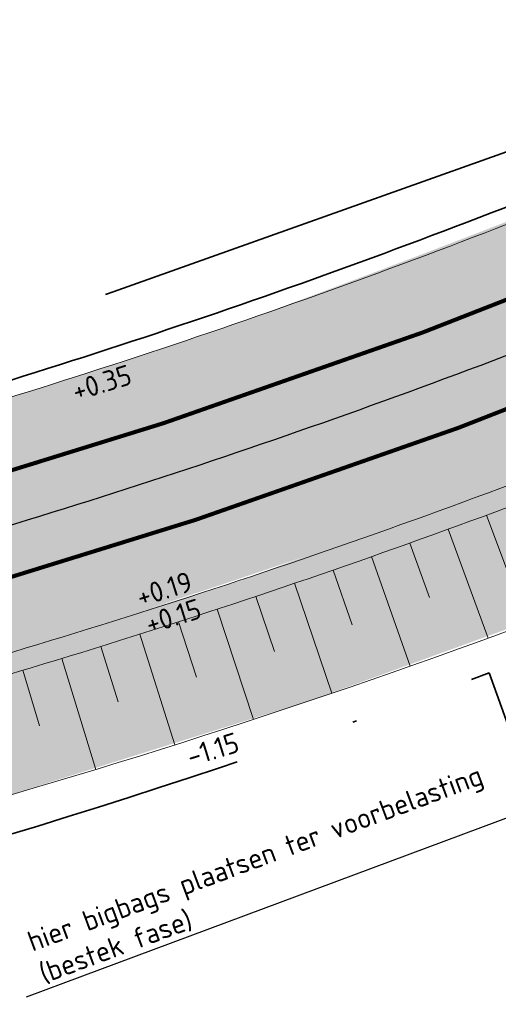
# Model space of a CAD drawing. Header units: metres. Extents: x 132493 to 134960, y 502695 to 503907.
# Tile 89 of 144: x 133479 to 133491, y 503162 to 503186. Entities that reach past the tile are written whole.
import ezdxf
from ezdxf import colors
from ezdxf.entities.mleader import LeaderData, LeaderLine
from ezdxf.math import Vec2, Vec3

# ---------------------------------------------------------------- set-up
doc = ezdxf.new("R2010")
doc.units = ezdxf.units.M
doc.linetypes.add('VW-1-1_STREEP', pattern=[2, 1, -1])
doc.linetypes.add('XX-PROJECTGRENS', pattern=[18, 12, -3, 0, -3])
doc.layers.get('Defpoints').update_dxf_attribs({"color": 3})
for name, color, linetype, lineweight, plot in [('ARC-hoev-fietsstrook-plateau-drempel-afalt rood', 241, 'Continuous', 18, False), ('ARC-hoev-gras zaaien', 73, 'Continuous', 35, False), ('ARC-hoev-nieuw-asfalt-streetprint', 215, 'Continuous', 35, False)]:
    doc.layers.add(name, color=color, linetype=linetype, lineweight=lineweight, plot=plot)
for name, color, linetype, lineweight in [('N-WE-GW-GRONDWERKLIJN-GD', 3, 'Continuous', 20), ('N-WE-GW-TALUDARCERING-S', 252, 'Continuous', 25), ('N-WE-GW-TALUDARCERING_KORT-G', 252, 'Continuous', 20), ('N-WE-GW-TALUDARCERING_LANG-G', 252, 'Continuous', 18), ('N-WE-KG-GRENS_WERKGRENS-G', 5, 'XX-PROJECTGRENS', 35), ('N-WE-VH-KANTVERHARDING-G', 2, 'Continuous', 18), ('N-WE-VH-VERHARDING_GRASBETONSTEEN-G', 112, 'Continuous', 35), ('N-WE-VW-MARKERING_LANGS_STREEP_11_010-G', 7, 'VW-1-1_STREEP', 13), ('X-XX-AL-DETAIL1-T25', 7, 'Continuous', 25)]:
    doc.layers.add(name, color=color, linetype=linetype, lineweight=lineweight)
doc.styles.add('NLCS-ISO-M200-T25', font='NLCS-ISO.ttf', dxfattribs={"height": 0.5})

# ---------------------------------------------------------------- blocks, each defined once
blk = doc.blocks.new('*U498')
at = {"layer": 'N-WE-GW-TALUDARCERING_KORT-G'}
for p, q in [((133490.5071973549, 503174.3210946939), (133491.0019105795, 503172.98472505)), ((133488.6279833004, 503173.6366110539), (133489.1086503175, 503172.2951252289)), ((133486.7416921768, 503172.9718786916), (133487.2082600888, 503171.6254243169)), ((133484.8485315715, 503172.326970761), (133485.3009490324, 503170.9756960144)), ((133482.9487098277, 503171.7019582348), (133483.3869270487, 503170.3460118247)), ((133481.0424360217, 503171.0969098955), (133481.4664047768, 503169.7364410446)), ((133479.1299199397, 503170.5118923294), (133479.5395935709, 503169.1470507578))]:
    blk.add_line(p, q, dxfattribs=at)
at = {"layer": 'N-WE-GW-TALUDARCERING_LANG-G'}
for p, q in [((133489.5684879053, 503173.9763886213), (133490.5438815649, 503171.2984963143)), ((133487.685709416, 503173.3017713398), (133488.6329573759, 503170.6137941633)), ((133485.7959575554, 503172.6469421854), (133486.7149555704, 503169.9491759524)), ((133483.8994402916, 503172.011973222), (133484.7900872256, 503169.3047148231)), ((133481.9963663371, 503171.3969343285), (133482.858564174, 503168.6804816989)), ((133480.0869451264, 503170.8018931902), (133480.9205989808, 503168.0765452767))]:
    blk.add_line(p, q, dxfattribs=at)

msp = doc.modelspace()

# ---------------------------------------------------------------- hatches: boundary and pattern name
at = {"layer": 'ARC-hoev-fietsstrook-plateau-drempel-afalt rood', "transparency": 33554661}
h = msp.add_hatch(color=256, dxfattribs=at)
h.dxf.hatch_style = 1
edge = h.paths.add_edge_path()
edge.add_arc((133874.0785810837, 501859.3957617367), 1383.652869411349, 110.685719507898, 112.2774342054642, ccw=False)
edge.add_line((133385.3147152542, 503153.8474396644), (133406.696, 503161.006))
edge.add_arc((133489.1299196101, 502892.3203188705), 281.0468757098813, 102.48983840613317, 107.05623810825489, ccw=False)
edge.add_line((133428.3489063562, 503166.7160454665), (133432.1803776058, 503167.5273210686))
edge.add_line((133432.1803776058, 503167.5273210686), (133439.1825611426, 503168.8599553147))
edge.add_line((133439.1825611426, 503168.8599553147), (133446.2176858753, 503170.0060392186))
edge.add_arc((133414.3323586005, 503395.2937239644), 227.5328877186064, 278.0556597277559, 282.3451638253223)
edge.add_arc((133422.5347198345, 503358.1242526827), 189.4692158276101, 282.3252506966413, 289.1152212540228)
edge.add_arc((133363.3031030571, 503510.0072610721), 352.429251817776, 290.1279035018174, 293.9666326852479)
edge.add_line((133506.461469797, 503187.9636932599), (133507.1268222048, 503186.3449442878))
edge.add_arc((133377.3554252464, 503474.9728560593), 316.4596134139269, 290.03505620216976, 294.20939162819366, ccw=False)
edge.add_arc((133420.7884745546, 503364.7020125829), 198.0051933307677, 281.8415515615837, 289.15929448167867, ccw=False)
edge.add_arc((133416.2490677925, 503383.364706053), 217.2031011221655, 277.99753115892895, 282.0032829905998, ccw=False)
edge.add_line((133446.4686288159, 503168.2741082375), (133436.3161534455, 503166.5569313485))
edge.add_line((133436.3161534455, 503166.5569313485), (133426.2376053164, 503164.4487757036))
edge.add_arc((133485.8196719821, 502904.7478368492), 266.4481193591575, 102.9215082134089, 107.3500818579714)
edge.add_line((133406.3623620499, 503159.0727003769), (133385.9217347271, 503152.2060470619))
edge.add_arc((133874.0785810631, 501859.3957617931), 1381.902869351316, 110.686213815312, 112.2773508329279)
edge.add_line((133350.2124804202, 503138.152911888), (133349.5472091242, 503139.7715280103))
h = msp.add_hatch(color=256, dxfattribs=at)
h.dxf.hatch_style = 1
edge = h.paths.add_edge_path()
edge.add_line((133351.162867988, 503135.8406031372), (133362.9430079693, 503140.6032789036))
edge.add_line((133362.9430079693, 503140.6032789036), (133368.9272291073, 503142.9745040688))
edge.add_line((133368.9272291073, 503142.9745040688), (133386.7888810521, 503149.8611911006))
edge.add_line((133386.7888810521, 503149.8611911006), (133396.9074360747, 503153.3917337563))
edge.add_line((133396.9074360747, 503153.3917337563), (133407.1054617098, 503156.6856919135))
edge.add_arc((133485.8196719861, 502904.7478368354), 263.9481193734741, 102.92295074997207, 107.35063303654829, ccw=False)
edge.add_arc((133485.8196719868, 502904.747836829), 263.9481193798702, 98.49526846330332, 102.9229507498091, ccw=False)
edge.add_arc((133416.2490677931, 503383.3647060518), 219.70310112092, 278.0003644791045, 282.0052124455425)
edge.add_arc((133416.249067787, 503383.3647060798), 219.7031011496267, 282.0052124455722, 286.0100604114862)
edge.add_arc((133424.3205027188, 503353.1113213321), 188.3979050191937, 286.1881840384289, 292.422048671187)
edge.add_line((133496.1803872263, 503178.9564258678), (133508.0773256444, 503184.0324457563))
edge.add_line((133508.0773256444, 503184.0324457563), (133508.7426780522, 503182.4136967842))
edge.add_line((133508.7426780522, 503182.4136967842), (133496.8575648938, 503177.3427223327))
edge.add_arc((133412.6910628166, 503386.3081157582), 225.2787955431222, 286.6741153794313, 291.93845340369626, ccw=False)
edge.add_arc((133416.2490677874, 503383.3647060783), 221.4531011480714, 282.006545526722, 286.010763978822, ccw=False)
edge.add_arc((133416.2490677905, 503383.364706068), 221.4531011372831, 278.0023270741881, 282.0065455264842, ccw=False)
edge.add_arc((133485.8196719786, 502904.7478368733), 262.1981193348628, 98.49691403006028, 102.9239692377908)
edge.add_arc((133485.8196719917, 502904.7478368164), 262.1981193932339, 102.9239692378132, 107.3510244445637)
edge.add_line((133407.6256344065, 503155.0147868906), (133404.5578980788, 503154.0514184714))
edge.add_line((133404.5578980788, 503154.0514184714), (133391.3422839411, 503149.6280387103))
edge.add_line((133391.3422839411, 503149.6280387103), (133387.0475230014, 503148.0616749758))
edge.add_line((133387.0475230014, 503148.0616749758), (133382.3092683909, 503146.2875099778))
edge.add_line((133382.3092683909, 503146.2875099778), (133382.2557241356, 503146.4276278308))
edge.add_line((133382.2557241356, 503146.4276278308), (133362.998749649, 503138.9027577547))
edge.add_line((133362.998749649, 503138.9027577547), (133351.7711160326, 503134.3607255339))
edge.add_line((133351.7711160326, 503134.3607255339), (133351.162867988, 503135.8406031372))
at = {"layer": 'ARC-hoev-gras zaaien', "transparency": 33554623}
h = msp.add_hatch(color=256, dxfattribs=at)
h.dxf.hatch_style = 1
edge = h.paths.add_edge_path()
edge.add_line((133474.9789111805, 503169.3226900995), (133475.2670969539, 503169.9206894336))
edge.add_line((133475.2670969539, 503169.9206894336), (133484.3629031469, 503172.6770056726))
edge.add_line((133484.3629031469, 503172.6770056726), (133496.8575648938, 503177.3427223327))
edge.add_line((133496.8575648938, 503177.3427223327), (133508.7426780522, 503182.4136967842))
edge.add_line((133508.7426780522, 503182.4136967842), (133514.3819332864, 503185.0849946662))
edge.add_arc((133525.0843265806, 503162.4916598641), 24.9999999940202, 106.4012605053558, 115.3467710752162, ccw=False)
edge.add_line((133518.025262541, 503186.4743539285), (133518.1409869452, 503185.9517352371))
edge.add_line((133518.1409869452, 503185.9517352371), (133518.3908377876, 503182.162407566))
edge.add_line((133518.3908377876, 503182.162407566), (133510.7504960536, 503179.430855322))
edge.add_line((133510.7504960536, 503179.430855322), (133499.7679370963, 503175.0412438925))
edge.add_line((133499.7679370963, 503175.0412438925), (133494.7007376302, 503172.8668712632))
edge.add_line((133494.7007376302, 503172.8668712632), (133486.2293256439, 503169.7844632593))
edge.add_line((133486.2293256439, 503169.7844632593), (133478.3420370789, 503167.3073572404))
edge.add_line((133478.3420370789, 503167.3073572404), (133474.9789111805, 503169.3226900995))
at = {"layer": 'ARC-hoev-nieuw-asfalt-streetprint', "transparency": 33554534}
h = msp.add_hatch(color=256, dxfattribs=at)
h.dxf.hatch_style = 1
edge = h.paths.add_edge_path()
edge.add_line((133350.2124804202, 503138.152911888), (133368.0183238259, 503145.3034398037))
edge.add_line((133368.0183238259, 503145.3034398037), (133385.9217347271, 503152.2060470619))
edge.add_line((133385.9217347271, 503152.2060470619), (133396.1020405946, 503155.7584687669))
edge.add_arc((133488.2908971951, 502892.3663371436), 279.0594923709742, 98.61931450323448, 109.2903583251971, ccw=False)
edge.add_arc((133416.2490677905, 503383.3647060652), 217.2031011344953, 277.9975311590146, 286.0090348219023)
edge.add_arc((133409.3766475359, 503397.1455138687), 232.3617369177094, 286.7007830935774, 294.8775911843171)
edge.add_line((133507.1268222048, 503186.3449442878), (133508.0773256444, 503184.0324457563))
edge.add_line((133508.0773256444, 503184.0324457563), (133496.1803872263, 503178.9564258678))
edge.add_arc((133439.1611432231, 503310.7452326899), 143.5948599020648, 285.21421151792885, 293.3960211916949, ccw=False)
edge.add_arc((133416.2490677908, 503383.3647060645), 219.7031011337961, 278.0003644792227, 286.01006041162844, ccw=False)
edge.add_arc((133488.2963002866, 502892.3435844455), 276.5828280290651, 98.62308436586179, 109.2943501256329)
edge.add_line((133396.9074360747, 503153.3917337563), (133386.7888810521, 503149.8611911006))
edge.add_line((133386.7888810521, 503149.8611911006), (133368.9272291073, 503142.9745040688))
edge.add_line((133368.9272291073, 503142.9745040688), (133351.162867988, 503135.8406031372))
edge.add_line((133351.162867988, 503135.8406031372), (133350.2124804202, 503138.152911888))

# ---------------------------------------------------------------- linework, layer by layer
at = {"layer": 'Defpoints', "flags": 128}
for points in [[(133335.4504452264, 503132.0053922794, -0.009835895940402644), (133385.9217347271, 503152.2060470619, -0.01165277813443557), (133406.3623620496, 503159.0727003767, -0.03866584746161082), (133446.4686288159, 503168.2741082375, 0.03497102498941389), (133476.1512789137, 503174.5851279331, 0.02718182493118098), (133495.2130681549, 503181.2617497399), (133508.9356879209, 503187.1167259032), (133513.8202700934, 503188.835567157)], [(133335.937661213, 503130.8542534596, -0.009834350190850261), (133386.3553114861, 503151.0336204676, -0.01164884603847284), (133406.7339112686, 503157.8791959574, -0.03866195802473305), (133446.6479073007, 503167.037019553, 0.03496707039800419), (133476.4979056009, 503173.3841475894, 0.02719451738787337), (133495.6967161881, 503180.1090828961), (133509.3889012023, 503185.9510735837), (133517.2405361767, 503188.7139944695)], [(133336.4248771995, 503129.7031146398, -0.00983280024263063), (133386.7888810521, 503149.8611911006, -0.01164489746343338), (133407.1054617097, 503156.6856919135, -0.03865805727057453), (133446.8272136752, 503165.7999349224, 0.03496312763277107), (133476.8445313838, 503172.1831670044, 0.02720707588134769), (133496.1803872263, 503178.9564258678), (133509.8421144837, 503184.7854212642), (133514.6501180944, 503186.4773151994)]]:
    msp.add_lwpolyline(points, format="xyb", dxfattribs=at)
at = {"layer": 'N-WE-GW-GRONDWERKLIJN-GD', "flags": 128}
for points in [[(133474.9646235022, 503169.3187702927, 0.002929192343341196), (133477.4684555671, 503170.0214013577, 0.02722935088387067), (133497.0510523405, 503176.8816676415), (133508.4892563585, 503181.7619611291, 0.00977622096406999), (133509.3985230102, 503182.1711080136), (133514.5959811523, 503184.63312797, -0.03900034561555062), (133518.1615964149, 503185.9932727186, -0.03900034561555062)], [(133478.3420370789, 503167.3073572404, 0.0225026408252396), (133494.8223548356, 503172.9144065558)]]:
    msp.add_lwpolyline(points, format="xyb", dxfattribs=at)
at = {"layer": 'N-WE-KG-GRENS_WERKGRENS-G', "flags": 128}
for points in [[(133128.2300207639, 503054.5320335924), (133134.7308949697, 503056.9095415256), (133137.1726162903, 503057.7542118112), (133149.4795904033, 503062.1306876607), (133213.5769820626, 503086.0685147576), (133252.3726510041, 503101.0147584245), (133270.8706017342, 503108.6016169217), (133306.8845455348, 503123.329621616), (133329.2479074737, 503132.6181435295), (133334.2467540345, 503134.8077616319, -0.009844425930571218), (133384.8637774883, 503155.0667564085, 0.0002674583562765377), (133395.2450931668, 503158.7599327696), (133404.4047577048, 503161.7069303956), (133414.3680779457, 503164.4651842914), (133423.3375518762, 503166.665003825), (133422.7640556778, 503168.0921528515), (133426.0535146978, 503169.4217021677), (133426.8625576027, 503167.4200363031), (133431.5381101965, 503168.3037502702), (133432.8605034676, 503169.7050978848, -0.01252502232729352), (133446.1950836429, 503172.024689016), (133446.4274399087, 503171.1419565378), (133453.6951711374, 503172.4352029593), (133464.2441775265, 503174.5581261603), (133468.7507191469, 503175.6983460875), (133481.3466587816, 503179.8027244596), (133494.5838262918, 503184.5239476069), (133505.9859397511, 503189.2401041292), (133509.7453047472, 503190.5054281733), (133516.5469371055, 503192.9082903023), (133520.2490062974, 503182.1618742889), (133500.0104023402, 503174.4274569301), (133496.1304450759, 503172.7271114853), (133491.3793823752, 503168.1817010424), (133490.5712790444, 503170.4471541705)], [(132713.8574613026, 502831.0580347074, 0.005570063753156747), (132736.3364398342, 502852.2821149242, 0.02528372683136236), (132742.3564131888, 502859.0920275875, 0.02378065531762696), (132764.8374316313, 502894.8777678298), (132764.3316825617, 502900.7720262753), (132769.1033134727, 502908.8440283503), (132770.1472463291, 502910.6100132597, -0.1999422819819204), (132792.8395207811, 502927.5846064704), (132821.6574329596, 502934.8682218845), (132821.8774908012, 502934.9238406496, -0.3826627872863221), (132824.7147034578, 502933.4345395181), (132826.4403593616, 502928.7457023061), (132836.0126593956, 502932.3790914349), (132835.1422824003, 502934.6408631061, -0.4190667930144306), (132837.1916569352, 502939.0343225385), (132839.9460323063, 502940.0107226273), (132859.0093786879, 502946.7684991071), (132896.4310291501, 502960.6877564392), (132897.8682955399, 502961.2223582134, -0.414545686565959), (132902.241647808, 502959.2173635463), (132903.1718656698, 502956.771019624), (132912.9374155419, 502960.2426878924), (132911.7843959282, 502963.3955454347, -0.4150905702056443), (132913.474181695, 502967.0613674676), (132914.7767187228, 502967.5397454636), (132938.3614250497, 502976.2016140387), (132937.6224978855, 502978.218195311), (133021.3873068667, 503008.0323382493), (133021.6649358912, 503007.2559797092), (133025.6326239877, 503008.6090530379), (133041.138442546, 503014.1171993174, -0.1103685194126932), (133061.9198871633, 503016.654221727), (133077.9674409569, 503015.0705569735), (133083.2493027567, 503014.5493125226, -0.006082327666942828), (133083.442742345, 503014.5278438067, -0.2579390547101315), (133089.7072472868, 503009.9835794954), (133098.6401080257, 503013.1295457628, -0.265135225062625), (133100.7363959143, 503020.7744244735), (133115.8269476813, 503035.8476061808, -0.1102594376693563), (133133.4898386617, 503047.0494830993), (133134.6884052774, 503047.4809715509), (133135.5872467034, 503044.9842156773), (133140.9956119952, 503046.8551439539), (133153.4352097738, 503051.2787820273), (133217.6736325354, 503075.2692786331), (133227.6286606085, 503079.1045076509), (133231.4393499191, 503077.3620802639), (133233.221242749, 503081.2590805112), (133256.6406850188, 503090.2815487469), (133275.2480078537, 503097.9132657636), (133286.8641141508, 503102.663705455), (133286.9959372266, 503102.611572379), (133301.2143453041, 503108.4141632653), (133308.6707664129, 503105.028186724), (133316.0634265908, 503108.0857307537), (133318.7108270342, 503114.6835351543), (133331.4339915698, 503120.1368624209), (133350.4881779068, 503128.3037546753), (133350.949471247, 503129.2663756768, -0.0005797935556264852), (133353.8959263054, 503130.4761869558, -0.007004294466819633), (133389.706913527, 503144.5492659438), (133398.1815961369, 503145.8738086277), (133401.0319163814, 503146.3192967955), (133400.8006422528, 503151.1583812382, -0.0522661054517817), (133447.2343836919, 503162.6708405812), (133447.9712047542, 503161.9662686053), (133449.108795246, 503158.5337313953), (133471.022142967, 503165.2937241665, 0.09025762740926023), (133473.9172051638, 503167.2191786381, 0.00453534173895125), (133476.4858831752, 503167.8750114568), (133478.7565008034, 503166.4598963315, 0.01475269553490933), (133490.5712790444, 503170.4471541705)]]:
    msp.add_lwpolyline(points, format="xyb", dxfattribs=at)
at = {"layer": 'N-WE-VH-KANTVERHARDING-G', "flags": 128}
for points in [[(133395.6795591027, 503157.4626258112, -0.005748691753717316), (133405.8421951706, 503160.7436071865, -0.03867127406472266), (133446.2176858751, 503170.0060392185, 0.03497658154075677), (133475.666, 503176.2665000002, 0.0271638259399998), (133494.5360000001, 503182.8755000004), (133508.3011893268, 503188.7486391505), (133513.2393764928, 503190.4863435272)], [(133518.0014822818, 503186.4673416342, 0.0388036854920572), (133514.3819332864, 503185.0849946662), (133509.1844751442, 503182.6229747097, -0.009776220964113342), (133508.2930372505, 503182.2218503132), (133496.8575648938, 503177.3427223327, -0.02722443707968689), (133477.3298059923, 503170.5017937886, -0.03495762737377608), (133447.0782893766, 503164.0680232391, 0.03865257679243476), (133407.6256344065, 503155.0147868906, 0.01163934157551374), (133387.3958662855, 503148.2197853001, 0.0009874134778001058), (133382.3092683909, 503146.2875099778)]]:
    msp.add_lwpolyline(points, format="xyb", dxfattribs=at)
at = {"layer": 'N-WE-VH-VERHARDING_GRASBETONSTEEN-G', "flags": 128}
msp.add_lwpolyline([(133445.6234046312, 503170.3211973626, -0.0005053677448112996), (133446.1603351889, 503170.4019102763, 0.03497785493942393), (133475.5550788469, 503176.6508135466, 0.02715967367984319), (133494.3812480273, 503183.2443599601), (133508.1561610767, 503189.1216478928), (133516.1502185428, 503191.9346859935)], format="xyb", dxfattribs=at)
at = {"layer": 'N-WE-VW-MARKERING_LANGS_STREEP_11_010-G', "ltscale": 4, "const_width": 0.1, "flags": 128}
for points in [[(133350.2124804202, 503138.152911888, -0.006942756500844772), (133385.9217347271, 503152.2060470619, -0.01165277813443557), (133406.3623620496, 503159.0727003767, -0.03866584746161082), (133446.4686288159, 503168.2741082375, 0.03497102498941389), (133476.1512789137, 503174.5851279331, 0.02718182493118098), (133495.2130681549, 503181.2617497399), (133507.1268222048, 503186.3449442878)], [(133351.1628679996, 503135.840603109, -0.006939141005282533), (133386.7888810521, 503149.8611911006, -0.01164489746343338), (133407.1054617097, 503156.6856919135, -0.03865805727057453), (133446.8272136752, 503165.7999349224, 0.03496312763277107), (133476.8445313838, 503172.1831670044, 0.02720707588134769), (133496.1803872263, 503178.9564258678), (133508.0773256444, 503184.0324457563)]]:
    msp.add_lwpolyline(points, format="xyb", dxfattribs=at)

# ---------------------------------------------------------------- block references
at = {"layer": 'N-WE-GW-TALUDARCERING-S'}
msp.add_blockref('*U498', (0, 0), dxfattribs=at)

# ---------------------------------------------------------------- texts
at = {"layer": 'X-XX-AL-DETAIL1-T25', "char_height": 0.4999999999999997, "attachment_point": 1, "rotation": 17.312182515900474, "style": 'NLCS-ISO-M200-T25'}
for s, insert in [('+0.35', (133480.2868455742, 503177.5894176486)), ('+0.19', (133481.8662277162, 503172.5372962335)), ('+0.15', (133482.0893905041, 503171.8744765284)), ('-1.15', (133483.100880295, 503168.6165449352))]:
    msp.add_mtext_dynamic_manual_height_columns(s, width=2.253737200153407, gutter_width=2.499999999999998, heights=[0], dxfattribs=dict(at, insert=insert))

# ---------------------------------------------------------------- leaders
at = {"layer": 'Defpoints'}
ml = msp.add_multileader_mtext('Standard', dxfattribs=at)
ml.set_content('hier bigbags plaatsen ter voorbelasting \\P(bestek fase)', color=256, style='NLCS-ISO-M200-T25')
ml.set_leader_properties(color=256, linetype='ByLayer', lineweight=-1)
ml.build(insert=Vec2(0, 0))
ml.multileader.update_dxf_attribs({"text_left_attachment_type": 5, "text_right_attachment_type": 5, "dogleg_length": 0.5, "arrow_head_size": 0.5})
ctx = ml.context
ctx.base_point, ctx.char_height, ctx.arrow_head_size, ctx.landing_gap_size, ctx.plane_origin, ctx.plane_x_axis, ctx.plane_y_axis = Vec3(133479.5375014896, 503162.6115549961), 0.5, 0.5, 0.18, Vec3(133486.8341856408, 503148.0099127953), Vec3(0.9371122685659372, 0.3490280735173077), Vec3(-0.3490280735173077, 0.9371122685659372)
ctx.left_attachment, ctx.right_attachment = 5, 5
notes = []
notes.append((ctx, [(1, (1, 1, 0), (133491.7293321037, 503167.1524102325), (-0.9371122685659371, -0.3490280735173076), 0.4999999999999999, [(0, [(133493.7085427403, 503174.206251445)], 0, [])])]))
ctx.mtext.insert, ctx.mtext.text_direction, ctx.mtext.rotation, ctx.mtext.flow_direction = Vec3(133479.1884567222, 503164.0644299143), Vec3(0.9371122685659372, 0.3490280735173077), 0.3565337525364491, 5
for ctx, leaders in notes:
    for number, flags, end, landing, length, lines in leaders:
        leader = LeaderData()
        leader.index, (leader.has_last_leader_line, leader.has_dogleg_vector, leader.attachment_direction) = number, flags
        leader.last_leader_point, leader.dogleg_vector, leader.dogleg_length = Vec3(end), Vec3(landing), length
        for number, points, colour, breaks in lines:
            line = LeaderLine()
            line.index, line.vertices, line.color, line.breaks = number, Vec3.list(points), colors.encode_raw_color(colour), breaks
            leader.lines.append(line)
        ctx.leaders.append(leader)

doc.saveas('drawing.dxf')
